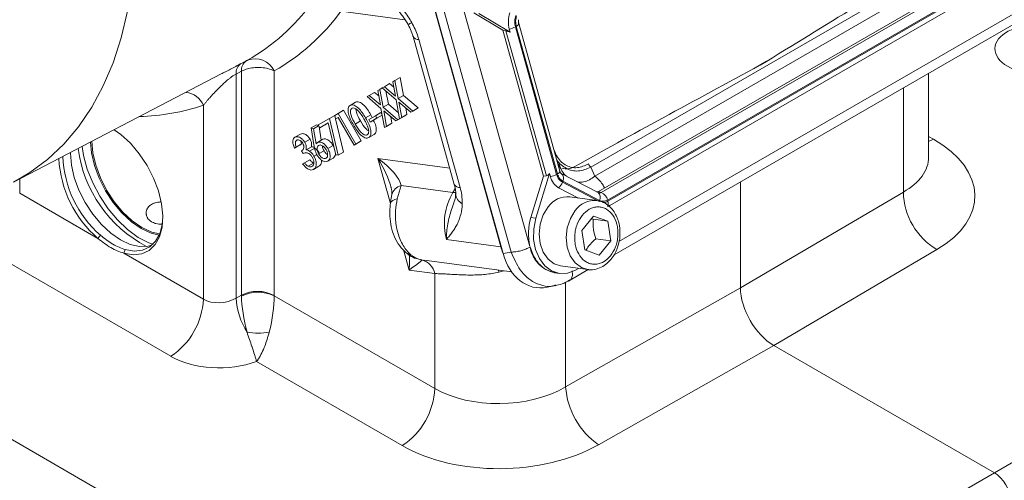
# Model space of a CAD drawing. Header units: inches. Extents: x 0.3 to 33.9, y 0.2 to 21.6.
# Tile 19 of 25: x 29.5 to 32.2, y 16.4 to 17.6. Entities that reach past the tile are written whole.
import ezdxf

# ---------------------------------------------------------------- set-up
doc = ezdxf.new("R2010")
doc.units = ezdxf.units.IN
doc.header["$MEASUREMENT"] = 0

msp = doc.modelspace()

# ---------------------------------------------------------------- linework, layer by layer
at = {"color": 7, "linetype": 'Continuous', "lineweight": 15}
for p, q in [((31.0573, 17.2191), (31.967, 17.7443)), ((31.0684, 17.1955), (32.0008, 17.7338)), ((30.8186, 17.008), (30.6263, 17.6973)), ((31.0783, 17.1547), (32.0461, 17.7134)), ((31.0854, 17.1521), (32.0532, 17.7109)), ((31.1021, 17.1318), (32.0699, 17.6905)), ((30.6336, 17.6754), (30.8248, 16.9896)), ((30.658, 17.6702), (30.8466, 16.9938)), ((30.7081, 17.6818), (30.8959, 17.0085)), ((31.1029, 17.129), (32.0707, 17.6878)), ((31.1078, 17.1175), (32.0634, 17.6692)), ((30.824, 17.5832), (30.7471, 17.6288)), ((30.7603, 17.6271), (30.8435, 17.5777)), ((30.8435, 17.5777), (30.8412, 17.5858)), ((30.8575, 17.5917), (30.9668, 17.1999)), ((30.8597, 17.593), (30.969, 17.2012)), ((30.8665, 17.5989), (30.8654, 17.6075)), ((30.9753, 17.2087), (30.8661, 17.6005)), ((31.1194, 16.9868), (32.1922, 17.6061)), ((30.5857, 17.5664), (30.6953, 17.1735)), ((30.824, 17.5832), (30.9323, 17.195)), ((30.824, 17.5832), (30.8324, 17.5813)), ((30.8324, 17.5813), (30.9397, 17.1966)), ((30.6011, 17.558), (30.7107, 17.1651)), ((30.1289, 17.494), (30.1431, 17.5014)), ((29.5255, 17.1791), (30.0783, 17.4675)), ((30.1303, 17.4738), (30.1162, 17.4664)), ((30.1162, 17.4664), (30.1162, 16.8716)), ((30.1303, 16.8796), (30.1303, 17.4738)), ((30.2172, 17.4748), (30.2172, 16.8787)), ((30.5376, 17.449), (30.5518, 17.4572)), ((30.5518, 17.4572), (30.5606, 17.4096)), ((31.954, 17.246), (31.954, 17.4686)), ((30.4974, 17.4258), (30.5041, 17.4297)), ((30.5041, 17.4297), (30.5096, 17.4329)), ((30.5409, 17.3983), (30.5041, 17.4297)), ((30.5096, 17.4329), (30.5237, 17.441)), ((30.5096, 17.4329), (30.5392, 17.4076)), ((30.5237, 17.441), (30.5348, 17.4315)), ((30.5322, 17.4459), (30.5376, 17.449)), ((30.5392, 17.4076), (30.5322, 17.4459)), ((30.5376, 17.449), (30.5464, 17.4015)), ((30.4639, 17.4065), (30.4694, 17.4096)), ((30.5007, 17.3751), (30.4639, 17.4065)), ((30.4694, 17.4096), (30.4836, 17.4178)), ((30.4694, 17.4096), (30.499, 17.3843)), ((30.4836, 17.4178), (30.4946, 17.4083)), ((30.492, 17.4227), (30.4974, 17.4258)), ((30.499, 17.3843), (30.492, 17.4227)), ((30.4974, 17.4258), (30.5062, 17.3783)), ((30.5139, 17.4213), (30.5204, 17.3864)), ((30.5464, 17.4015), (30.5606, 17.4096)), ((30.5606, 17.4096), (30.5997, 17.3763)), ((30.0294, 16.8686), (30.0294, 17.3836)), ((30.4189, 17.3832), (30.4331, 17.3914)), ((30.5062, 17.3783), (30.5204, 17.3864)), ((30.5062, 17.3783), (30.5454, 17.3449)), ((30.5204, 17.3864), (30.5472, 17.3636)), ((30.5501, 17.3477), (30.5409, 17.3983)), ((30.5464, 17.4015), (30.5856, 17.3681)), ((30.5801, 17.365), (30.5482, 17.3921)), ((30.5482, 17.3921), (30.5556, 17.3508)), ((30.5666, 17.3764), (30.5697, 17.359)), ((30.5856, 17.3681), (30.5997, 17.3763)), ((30.5997, 17.3763), (30.5942, 17.3731)), ((30.3637, 17.3486), (30.3778, 17.3567)), ((30.3778, 17.3567), (30.387, 17.3621)), ((30.3796, 17.3471), (30.3778, 17.3567)), ((30.387, 17.3514), (30.3796, 17.3471)), ((30.3796, 17.3471), (30.387, 17.3514)), ((30.387, 17.3621), (30.4012, 17.3702)), ((30.387, 17.3621), (30.4341, 17.2806)), ((30.4294, 17.2779), (30.387, 17.3514)), ((30.4012, 17.3702), (30.4482, 17.2888)), ((30.4599, 17.3498), (30.4741, 17.358)), ((30.4682, 17.3457), (30.4858, 17.3558)), ((30.4741, 17.358), (30.4772, 17.3509)), ((30.4858, 17.3558), (30.5, 17.364)), ((30.4858, 17.3558), (30.4897, 17.3491)), ((30.5039, 17.3573), (30.4863, 17.3471)), ((30.4897, 17.3491), (30.5039, 17.3573)), ((30.5, 17.364), (30.5039, 17.3573)), ((30.5099, 17.3244), (30.5007, 17.3751)), ((30.5399, 17.3418), (30.508, 17.3688)), ((30.508, 17.3688), (30.5154, 17.3276)), ((30.5264, 17.3532), (30.5295, 17.3358)), ((30.5399, 17.3418), (30.554, 17.3499)), ((30.5454, 17.3449), (30.5595, 17.3531)), ((30.5501, 17.3477), (30.5643, 17.3558)), ((30.5556, 17.3508), (30.5501, 17.3477)), ((30.5595, 17.3531), (30.554, 17.3499)), ((30.5556, 17.3508), (30.5697, 17.359)), ((30.5595, 17.3531), (30.5595, 17.3531)), ((30.5697, 17.359), (30.5643, 17.3558)), ((30.5801, 17.365), (30.5942, 17.3731)), ((30.5856, 17.3681), (30.5801, 17.365)), ((30.3154, 17.3235), (30.3296, 17.3316)), ((30.3154, 17.3235), (30.3218, 17.3213)), ((30.3225, 17.2783), (30.3154, 17.3235)), ((30.3218, 17.3213), (30.3352, 17.329)), ((30.3296, 17.3316), (30.3347, 17.3299)), ((30.3338, 17.3314), (30.3637, 17.3486)), ((30.3383, 17.3237), (30.3338, 17.3314)), ((30.3364, 17.327), (30.3422, 17.2906)), ((30.3608, 17.3367), (30.3383, 17.3237)), ((30.3383, 17.3237), (30.3524, 17.3318)), ((30.3608, 17.3367), (30.3524, 17.3318)), ((30.3809, 17.2518), (30.3608, 17.3367)), ((30.3637, 17.3486), (30.3867, 17.2506)), ((30.38, 17.3474), (30.4009, 17.2587)), ((30.4324, 17.3337), (30.4465, 17.3419)), ((30.4721, 17.339), (30.4682, 17.3457)), ((30.4897, 17.3491), (30.4721, 17.339)), ((30.4721, 17.339), (30.4863, 17.3471)), ((30.5099, 17.3244), (30.5241, 17.3326)), ((30.5154, 17.3276), (30.5099, 17.3244)), ((30.5154, 17.3276), (30.5295, 17.3358)), ((30.5295, 17.3358), (30.5241, 17.3326)), ((30.5454, 17.3449), (30.5399, 17.3418)), ((30.2725, 17.2987), (30.2867, 17.3068)), ((30.3218, 17.3213), (30.3284, 17.2807)), ((30.4683, 17.2977), (30.4824, 17.3058)), ((30.2708, 17.2698), (30.285, 17.278)), ((30.2756, 17.2726), (30.2708, 17.2698)), ((30.2756, 17.2726), (30.2898, 17.2807)), ((30.2898, 17.2807), (30.285, 17.278)), ((30.2881, 17.2886), (30.2898, 17.2807)), ((30.2982, 17.2854), (30.3124, 17.2936)), ((30.3018, 17.2653), (30.3159, 17.2735)), ((30.3323, 17.2849), (30.3465, 17.2931)), ((30.3597, 17.2684), (30.3739, 17.2766)), ((30.3739, 17.2766), (30.3765, 17.2704)), ((30.4294, 17.2779), (30.4435, 17.2861)), ((30.4341, 17.2806), (30.4294, 17.2779)), ((30.4341, 17.2806), (30.4482, 17.2888)), ((30.4482, 17.2888), (30.4435, 17.2861)), ((30.2945, 17.2553), (30.2902, 17.2627)), ((30.3114, 17.2615), (30.3255, 17.2697)), ((30.3228, 17.2488), (30.3302, 17.2531)), ((30.3353, 17.2543), (30.3495, 17.2624)), ((30.3867, 17.2506), (30.3809, 17.2518)), ((30.3867, 17.2506), (30.4009, 17.2587)), ((30.2928, 17.2282), (30.2974, 17.2308)), ((30.2974, 17.2308), (30.3115, 17.239)), ((30.3075, 17.2214), (30.3216, 17.2295)), ((30.322, 17.2132), (30.3362, 17.2214)), ((30.3595, 17.2348), (30.3736, 17.243)), ((30.9774, 17.2174), (30.9719, 17.2209)), ((30.9725, 17.2283), (30.979, 17.2139)), ((31.0573, 17.2191), (31.0684, 17.1955)), ((30.9323, 17.195), (30.8986, 17.0855)), ((30.9482, 17.2021), (30.9118, 17.0837)), ((30.9323, 17.195), (30.9397, 17.1966)), ((30.9482, 17.2021), (30.9505, 17.194)), ((31.0767, 17.1515), (30.9791, 17.2023)), ((30.5542, 17.1704), (30.5436, 17.1348)), ((30.6918, 17.152), (30.5542, 17.1704)), ((30.9823, 17.179), (31.0799, 17.1281)), ((30.9832, 17.1819), (31.0809, 17.131)), ((31.4544, 16.8988), (31.4544, 17.1802)), ((29.542, 17.1499), (29.7497, 17.03)), ((30.9722, 17.1647), (31.025, 17.1371)), ((31.0783, 17.1547), (31.0854, 17.1521)), ((31.4544, 16.8988), (31.8869, 17.153)), ((31.074, 17.1306), (31.002, 17.1402)), ((31.1083, 17.1187), (31.102, 17.1151)), ((31.1067, 17.1146), (31.1083, 17.1187)), ((31.0339, 17.0512), (31.0647, 17.0894)), ((31.0647, 17.0894), (31.103, 17.0756)), ((30.9118, 17.0837), (30.8986, 17.0855)), ((31.059, 17.0824), (31.0634, 17.081)), ((31.103, 17.0756), (31.0634, 17.081)), ((31.103, 17.0756), (31.1105, 17.0237)), ((29.7564, 17.0382), (29.7497, 17.03)), ((31.0415, 16.9993), (31.0339, 17.0512)), ((30.6745, 17.0273), (30.8186, 17.008)), ((31.1105, 17.0237), (31.0709, 17.029)), ((31.1105, 17.0237), (31.0798, 16.9856)), ((29.9433, 16.7169), (29.4559, 16.9982)), ((29.818, 16.9906), (29.822, 17.0003)), ((29.818, 16.9906), (30.0294, 16.8686)), ((30.8248, 16.9896), (30.8466, 16.9938)), ((31.0798, 16.9856), (31.0415, 16.9993)), ((31.976, 17.0004), (31.5428, 16.7458)), ((30.6093, 16.9728), (30.6095, 16.9728)), ((30.6229, 16.971), (30.6127, 16.9724)), ((30.6152, 16.972), (30.8477, 16.9409)), ((30.6434, 16.9366), (30.5751, 16.9458)), ((30.6434, 16.6314), (30.6434, 16.9366)), ((30.9616, 16.9388), (30.9748, 16.937)), ((30.9774, 16.9569), (31.0494, 16.9472)), ((30.9982, 16.9169), (31.0509, 16.9473)), ((30.9602, 16.9053), (30.9642, 16.9066)), ((30.1162, 16.8716), (30.1303, 16.8796)), ((30.9416, 16.9001), (30.9647, 16.9046)), ((30.9907, 16.6356), (31.4544, 16.8988)), ((30.2172, 16.8774), (30.6434, 16.6314)), ((31.5428, 16.7458), (31.0782, 16.4822)), ((31.5428, 16.7458), (32.1285, 16.4077)), ((30.5573, 16.4797), (30.1705, 16.703)), ((32.1285, 16.4077), (32.663, 16.7162)), ((31.5653, 16.0825), (32.1285, 16.4077))]:
    msp.add_line(p, q, dxfattribs=at)
at = {"color": 8, "linetype": 'Continuous', "lineweight": 15}
for p, q in [((30.5643, 17.6107), (30.3944, 17.6335)), ((31.1323, 17.0217), (32.178, 17.6253)), ((31.4892, 17.4804), (31.524, 17.5006)), ((31.8869, 17.153), (31.8869, 17.4299)), ((31.954, 17.3008), (31.9669, 17.2934)), ((31.9669, 17.2934), (31.954, 17.2875)), ((30.5258, 17.1225), (30.4924, 17.2422)), ((30.4924, 17.2422), (30.6833, 17.2166)), ((29.542, 17.1877), (29.542, 17.1499)), ((28.646, 17.0009), (30.2536, 16.0729)), ((30.5751, 16.9458), (30.5601, 16.9997)), ((30.8186, 17.008), (30.8197, 17.0079)), ((30.6095, 16.9728), (30.6067, 16.9733)), ((30.8122, 16.9456), (30.8138, 16.9406)), ((30.9907, 16.9137), (30.9907, 16.6356))]:
    msp.add_line(p, q, dxfattribs=at)
at = {"color": 8, "linetype": 'Continuous', "lineweight": 15, "flags": 128}
for points in [[(29.8502, 17.866), (29.8477, 17.785), (29.8404, 17.7072), (29.8283, 17.633), (29.8114, 17.5627), (29.7898, 17.4966), (29.7636, 17.4351), (29.733, 17.3784), (29.698, 17.3267), (29.6589, 17.2804), (29.6157, 17.2396), (29.5688, 17.2046), (29.5254, 17.1791)], [(30.866, 17.6005), (30.8661, 17.6002), (30.866, 17.5989), (30.8653, 17.5975), (30.8639, 17.596), (30.8621, 17.5945), (30.8597, 17.593)], [(30.969, 17.2012), (30.9713, 17.2027), (30.9732, 17.2042), (30.9745, 17.2057), (30.9753, 17.2071), (30.9754, 17.2084), (30.9753, 17.2087)], [(30.6918, 17.152), (30.6955, 17.1589), (30.6979, 17.1647)], [(30.6991, 17.1516), (30.6969, 17.1516), (30.6918, 17.152)], [(30.5436, 17.1348), (30.5373, 17.133), (30.5322, 17.1308), (30.5285, 17.1283), (30.5263, 17.1254), (30.5257, 17.1231)], [(31.0494, 16.9472), (31.0326, 16.9525), (31.016, 16.965), (31.0031, 16.9834), (30.9949, 17.0064), (30.9922, 17.032), (30.9951, 17.0582), (31.0033, 17.0828), (31.0163, 17.1038)]]:
    msp.add_lwpolyline(points, dxfattribs=at)
at = {"color": 7, "linetype": 'Continuous', "lineweight": 15, "flags": 128}
for points in [[(29.7929, 17.3186), (29.8103, 17.306), (29.8358, 17.2825), (29.8594, 17.2547), (29.8801, 17.2235), (29.8973, 17.1902), (29.9103, 17.1559), (29.9186, 17.122), (29.9219, 17.0896), (29.9201, 17.0601), (29.9132, 17.0344), (29.9016, 17.0135), (29.8856, 16.9982), (29.8658, 16.9891), (29.843, 16.9866), (29.818, 16.9906)], [(29.7074, 17.274), (29.7113, 17.25), (29.7213, 17.2136), (29.7358, 17.1772), (29.7544, 17.1419), (29.7765, 17.1088), (29.8014, 17.079), (29.8283, 17.0533), (29.8563, 17.0328), (29.8845, 17.0179), (29.8964, 17.0135)], [(29.912, 17.0387), (29.8908, 17.0439), (29.8646, 17.0561), (29.8384, 17.0742), (29.8131, 17.0976), (29.7899, 17.1254), (29.7695, 17.1564), (29.7528, 17.1896), (29.7404, 17.2236), (29.7327, 17.2572), (29.7302, 17.2859)], [(29.7336, 17.2876), (29.7361, 17.2576), (29.7437, 17.2245), (29.756, 17.1909), (29.7725, 17.1581), (29.7926, 17.1275), (29.8155, 17.1001), (29.8404, 17.077), (29.8663, 17.0591), (29.8922, 17.047), (29.9133, 17.0419)], [(29.8926, 17.012), (29.8832, 17.0095), (29.8602, 17.0085), (29.8353, 17.0142), (29.8094, 17.0262), (29.7835, 17.0441), (29.7586, 17.0672), (29.7357, 17.0946), (29.7156, 17.1253), (29.699, 17.1581), (29.6868, 17.1916), (29.6792, 17.2248), (29.6767, 17.2561), (29.6767, 17.258)], [(29.822, 17.0003), (29.8461, 16.9965), (29.868, 16.9989), (29.887, 17.0077), (29.9024, 17.0224), (29.9136, 17.0424), (29.9202, 17.0671), (29.9219, 17.0882)], [(30.9774, 16.9569), (30.9606, 16.9621), (30.944, 16.9746), (30.9311, 16.9931), (30.923, 17.0161), (30.9202, 17.0417), (30.9231, 17.0678), (30.9314, 17.0924), (30.9444, 17.1135)], [(30.9118, 17.0837), (30.9061, 17.0558), (30.9057, 17.0274), (30.9108, 17.0004), (30.921, 16.9765), (30.9355, 16.9572), (30.9536, 16.9438), (30.974, 16.9371), (30.9954, 16.9377), (31.0165, 16.9453), (31.0248, 16.9505)]]:
    msp.add_lwpolyline(points, dxfattribs=at)
at = {"color": 7, "linetype": 'Continuous', "lineweight": 15}
for centre, radius, start, end in [((29.8871, 17.9644), 0.5291, 299.3584, 324.3329), ((29.9474, 17.9543), 0.5501, 299.3584, 324.3329), ((30.9117, 17.6047), 0.073, 160.8497, 194.9532), ((30.8305, 17.641), 0.0562, 281.0014, 298.7553), ((30.1668, 17.4516), 0.0555, 24.7079, 111.4132), ((30.1465, 17.4691), 0.0305, 125.1918, 185.2144), ((30.1607, 17.4765), 0.0305, 125.2084, 185.2119), ((29.9498, 17.2591), 0.2936, 182.2757, 228.7806), ((29.9478, 17.2585), 0.3025, 183.1606, 229.0824), ((30.9397, 17.2492), 0.0562, 281.0014, 298.7553), ((30.9954, 17.2045), 0.0461, 193.1609, 239.7478), ((30.9534, 17.1887), 0.0305, 308.0424, 341.4824), ((30.8307, 17.0693), 0.1617, 149.2372, 195.0215), ((30.996, 17.0777), 0.0628, 84.5107, 145.3021), ((31.0737, 17.1622), 0.00882, 264.9581, 301.0401), ((31.0723, 17.1244), 0.0307, 14.0116, 64.7901), ((32.0695, 17.1574), 0.1827, 181.3652, 239.2034), ((31.0865, 17.1231), 0.0175, 332.8192, 20.0046), ((31.0388, 17.042), 0.1468, 162.7663, 193.2027), ((30.9786, 17.0204), 0.0834, 189.3074, 258.2412), ((30.5972, 16.9273), 0.0471, 11.4885, 74.9024), ((30.1729, 16.7929), 0.0965, 62.6993, 116.146), ((30.1742, 16.7886), 0.0987, 64.1934, 116.343), ((29.8367, 16.8776), 0.1928, 303.5404, 357.3258), ((30.3088, 16.8832), 0.193, 183.4468, 212.038), ((30.1739, 16.9497), 0.1713, 260.3596, 280.1768), ((30.4508, 16.6404), 0.1928, 303.5404, 357.3258), ((31.1934, 16.6496), 0.2032, 183.9369, 235.477)]:
    msp.add_arc(centre, radius, start, end, dxfattribs=at)
at = {"color": 8, "linetype": 'Continuous', "lineweight": 15}
for centre, radius, start, end in [((30.5235, 17.7028), 0.1159, 295.0767, 300.5248), ((30.6002, 17.5746), 0.0167, 209.7269, 273.1038), ((29.9764, 17.3606), 0.0577, 23.4497, 83.0483), ((29.8407, 17.9496), 0.5966, 271.7979, 288.434), ((30.0401, 17.3148), 0.3463, 187.6809, 242.1401), ((30.9688, 17.1896), 0.0164, 331.8204, 51.1437), ((30.5618, 17.1378), 0.0335, 103.1544, 165.2155), ((30.7098, 17.1818), 0.0167, 209.7269, 273.1038), ((30.731, 17.1506), 0.0321, 183.4857, 243.1754), ((31.0664, 17.1387), 0.0164, 331.8204, 51.1437), ((31.0804, 17.1603), 0.00957, 247.7937, 301.5894), ((31.068, 17.068), 0.0629, 85.333, 145.257), ((30.5949, 17.0205), 0.0395, 232.6591, 257.2935)]:
    msp.add_arc(centre, radius, start, end, dxfattribs=at)
at = {"color": 7, "linetype": 'Continuous', "lineweight": 15}
for centre, major_axis, ratio, start_param, end_param in [((31.3214, 17.3095), (1.2002, 0.7569), 0.03824, 0.953773, 1.391397), ((30.8504, 17.5695), (0.0248, -0.0116), 0.17542, 1.934197, 2.457887), ((31.7279, 17.5442), (1.2307, 0.6478), 0.039805, 1.730171, 2.167794), ((31.7017, 17.1483), (0.375, -0.0083), 0.561981, 5.545114, 7.081004), ((30.4482, 17.2167), (0.1038, -0.0608), 0.376986, 0.304395, 1.359274), ((30.9462, 17.2258), (0.0103, 0.0291), 0.445492, 3.409321, 3.933011), ((30.9363, 17.059), (0.0252, 0.1595), 0.72645, 2.132206, 3.39954), ((30.5309, 16.9203), (0.0786, 0.0525), 0.041621, 5.281522, 6.28718), ((30.2172, 16.8277), (-0.0621, 0.1085), 0.559754, 0.787988, 0.813255), ((31.5429, 16.8479), (-0.0625, 0.1082), 0.577909, 0.785669, 2.355552), ((30.0735, 16.8981), (0.0624, 0.0046), 0.620565, 3.881151, 5.417041), ((30.1714, 16.8018), (-0.0286, 0.1271), 0.233231, 0.886073, 1.683986), ((30.1714, 16.8018), (0.0285, 0.1273), 0.280861, 4.612155, 5.410069), ((30.2614, 16.8533), (-0.0313, 0.0541), 0.577909, 0.785669, 0.810936), ((30.0759, 16.7974), (0.1875, 0.0044), 0.592198, 3.913199, 5.227871), ((30.8202, 16.7415), (0.2499, 0.0089), 0.599485, 3.905762, 5.441651), ((30.8225, 16.6408), (0.375, 0.0087), 0.592198, 3.913199, 5.449089), ((32.1285, 16.3587), (-0.03, 0.052), 0.577777, 3.927415, 5.497526)]:
    msp.add_ellipse(centre, major_axis=major_axis, ratio=ratio, start_param=start_param, end_param=end_param, dxfattribs=at)
msp.add_ellipse((32.2471, 17.5318), major_axis=(0.1172, -0.0026), ratio=0.561981, dxfattribs=at)
at = {"color": 8, "linetype": 'Continuous', "lineweight": 15}
for centre, major_axis, ratio, start_param, end_param in [((31.704, 17.2517), (0.25, -0.0082), 0.554197, 5.550838, 6.301329), ((30.4482, 17.2167), (-0.0729, 0.1165), 0.371181, 4.040484, 4.699207), ((30.5309, 16.9203), (0.0234, 0.1085), 0.358437, 5.026085, 5.492061), ((30.9085, 17.0589), (0.0183, 0.1237), 0.756334, 2.103333, 2.250568), ((30.8202, 17.0105), (0.2494, 0.0671), 0.256034, 4.618112, 4.667974)]:
    msp.add_ellipse(centre, major_axis=major_axis, ratio=ratio, start_param=start_param, end_param=end_param, dxfattribs=at)
at = {"color": 7, "linetype": 'Continuous', "lineweight": 15}
for points, knots in [([(30.4823, 17.7166), (30.4824, 17.7165), (30.487, 17.7124), (30.4961, 17.7043), (30.514, 17.6879), (30.5356, 17.6666), (30.5597, 17.6382), (30.5747, 17.6162), (30.5816, 17.6041), (30.5823, 17.6029)], [0, 0, 0, 0, 0.001933, 0.126805, 0.251622, 0.499636, 0.737052, 0.973799, 1, 1, 1, 1]), ([(30.5236, 17.66), (30.529, 17.6545), (30.5409, 17.6426), (30.5569, 17.6222), (30.5681, 17.6065), (30.5722, 17.5984), (30.5725, 17.5978)], [0, 0, 0, 0, 0.303041, 0.665685, 0.974649, 1, 1, 1, 1]), ([(30.8661, 17.6005), (30.866, 17.6009), (30.8656, 17.6022), (30.8651, 17.6056), (30.8653, 17.6088), (30.8655, 17.6108)], [0, 0, 0, 0, 0.143865, 0.455739, 1, 1, 1, 1]), ([(30.5724, 17.5976), (30.5732, 17.5963), (30.5776, 17.5894), (30.5823, 17.5782), (30.5846, 17.5695), (30.5854, 17.5665)], [0, 0, 0, 0, 0.13096, 0.698223, 1, 1, 1, 1]), ([(30.5823, 17.6029), (30.5831, 17.6015), (30.5903, 17.5887), (30.5967, 17.5732), (30.6006, 17.5596), (30.6011, 17.558)], [0, 0, 0, 0, 0.096771, 0.892035, 1, 1, 1, 1]), ([(30.2172, 17.4748), (30.2117, 17.4772), (30.2043, 17.4804), (30.1886, 17.4835), (30.1726, 17.4846), (30.1541, 17.4824), (30.1402, 17.4785), (30.1332, 17.4751), (30.1303, 17.4738)], [0, 0, 0, 0, 0.219589, 0.30026, 0.526683, 0.716332, 0.883009, 1, 1, 1, 1]), ([(30.1431, 17.5014), (30.1432, 17.5015), (30.1435, 17.5016), (30.1441, 17.5019), (30.1448, 17.5023), (30.1457, 17.5028), (30.1462, 17.5031), (30.1465, 17.5032)], [0, 0, 0, 0, 0.100164, 0.247152, 0.426835, 0.662426, 1, 1, 1, 1]), ([(30.1162, 17.4664), (30.1151, 17.4658), (30.1128, 17.4646), (30.1095, 17.4626), (30.1065, 17.4606), (30.1038, 17.4586), (30.101, 17.4566), (30.0981, 17.4543), (30.0946, 17.4515), (30.0905, 17.448), (30.0861, 17.4441), (30.0818, 17.4402), (30.0777, 17.4363), (30.0738, 17.4325), (30.0689, 17.4275), (30.0629, 17.4214), (30.0562, 17.4143), (30.05, 17.4075), (30.0442, 17.401), (30.0389, 17.395), (30.0339, 17.3891), (30.0309, 17.3854), (30.0294, 17.3836)], [0, 0, 0, 0, 0.030722, 0.062178, 0.08529, 0.108632, 0.132588, 0.156713, 0.184857, 0.226118, 0.267741, 0.31021, 0.352873, 0.393366, 0.433956, 0.515682, 0.598976, 0.682648, 0.761406, 0.840399, 0.920086, 1, 1, 1, 1]), ([(30.0783, 17.4675), (30.0787, 17.4676), (30.081, 17.4688), (30.0833, 17.4701), (30.0853, 17.4711)], [0, 0, 0, 0, 0.142657, 1, 1, 1, 1]), ([(30.4278, 17.3313), (30.4224, 17.3411), (30.4142, 17.3559), (30.4126, 17.3731), (30.4151, 17.3803), (30.4177, 17.3822), (30.4189, 17.3832)], [0, 0, 0, 0, 0.499699, 0.748851, 0.874411, 1, 1, 1, 1]), ([(30.4189, 17.3832), (30.4204, 17.3838), (30.4234, 17.385), (30.4309, 17.3837), (30.4451, 17.3739), (30.454, 17.3595), (30.4599, 17.3498)], [0, 0, 0, 0, 0.125636, 0.251268, 0.500641, 1, 1, 1, 1]), ([(30.4236, 17.3755), (30.4226, 17.3747), (30.4207, 17.373), (30.4191, 17.3669), (30.4214, 17.3529), (30.428, 17.3414), (30.4324, 17.3337)], [0, 0, 0, 0, 0.125281, 0.250724, 0.49957, 1, 1, 1, 1]), ([(30.4556, 17.3471), (30.451, 17.3546), (30.4442, 17.3659), (30.4333, 17.375), (30.4272, 17.3768), (30.4248, 17.376), (30.4236, 17.3755)], [0, 0, 0, 0, 0.500267, 0.749282, 0.874749, 1, 1, 1, 1]), ([(30.4331, 17.3914), (30.4346, 17.392), (30.4375, 17.3932), (30.445, 17.3919), (30.4593, 17.3821), (30.4681, 17.3676), (30.4741, 17.358)], [0, 0, 0, 0, 0.125636, 0.251268, 0.500641, 1, 1, 1, 1]), ([(30.4343, 17.3732), (30.4345, 17.3705), (30.4354, 17.3603), (30.4418, 17.3497), (30.4465, 17.3419)], [0, 0, 0, 0, 0.261305, 1, 1, 1, 1]), ([(30.4599, 17.3498), (30.4653, 17.3399), (30.4734, 17.325), (30.4747, 17.3078), (30.4721, 17.3007), (30.4696, 17.2987), (30.4683, 17.2977)], [0, 0, 0, 0, 0.499357, 0.748729, 0.874368, 1, 1, 1, 1]), ([(30.4683, 17.2977), (30.4668, 17.2971), (30.4639, 17.2959), (30.4564, 17.2972), (30.4464, 17.3044), (30.4362, 17.3172), (30.4306, 17.3266), (30.4278, 17.3313)], [0, 0, 0, 0, 0.125198, 0.250356, 0.49878, 0.748956, 1, 1, 1, 1]), ([(30.4324, 17.3337), (30.4368, 17.326), (30.4435, 17.3146), (30.4545, 17.3056), (30.4606, 17.3039), (30.463, 17.3047), (30.4642, 17.3051)], [0, 0, 0, 0, 0.500415, 0.74925, 0.874697, 1, 1, 1, 1]), ([(30.4465, 17.3419), (30.451, 17.3339), (30.4571, 17.3229), (30.4656, 17.317), (30.4679, 17.3153)], [0, 0, 0, 0, 0.726819, 1, 1, 1, 1]), ([(30.4659, 17.3252), (30.4643, 17.3294), (30.4614, 17.3368), (30.4574, 17.344), (30.4556, 17.3471)], [0, 0, 0, 0, 0.55962, 1, 1, 1, 1]), ([(30.4642, 17.3051), (30.4653, 17.3062), (30.4676, 17.3083), (30.4687, 17.3154), (30.467, 17.3215), (30.4659, 17.3252)], [0, 0, 0, 0, 0.280056, 0.56055, 1, 1, 1, 1]), ([(30.4803, 17.3437), (30.483, 17.3385), (30.4883, 17.3284), (30.4888, 17.316), (30.4863, 17.3088), (30.4837, 17.3068), (30.4824, 17.3058)], [0, 0, 0, 0, 0.341126, 0.669313, 0.834661, 1, 1, 1, 1]), ([(30.2708, 17.2698), (30.2696, 17.2732), (30.267, 17.28), (30.2665, 17.289), (30.2685, 17.2955), (30.2712, 17.2976), (30.2725, 17.2987)], [0, 0, 0, 0, 0.28035, 0.559759, 0.779807, 1, 1, 1, 1]), ([(30.2725, 17.2987), (30.2746, 17.2994), (30.2788, 17.3009), (30.2863, 17.2982), (30.2932, 17.2928), (30.2965, 17.2879), (30.2982, 17.2854)], [0, 0, 0, 0, 0.27999, 0.559792, 0.780057, 1, 1, 1, 1]), ([(30.2867, 17.3068), (30.2888, 17.3076), (30.2929, 17.309), (30.3005, 17.3064), (30.3074, 17.301), (30.3107, 17.2961), (30.3124, 17.2936)], [0, 0, 0, 0, 0.27999, 0.559792, 0.780057, 1, 1, 1, 1]), ([(30.2771, 17.2908), (30.276, 17.2899), (30.2739, 17.2881), (30.273, 17.2815), (30.2747, 17.276), (30.2756, 17.2726)], [0, 0, 0, 0, 0.280102, 0.559646, 1, 1, 1, 1]), ([(30.2933, 17.2827), (30.2919, 17.2846), (30.2892, 17.2885), (30.2842, 17.2913), (30.2801, 17.2921), (30.2781, 17.2912), (30.2771, 17.2908)], [0, 0, 0, 0, 0.278715, 0.558557, 0.779117, 1, 1, 1, 1]), ([(30.2902, 17.2627), (30.2915, 17.2637), (30.2941, 17.2657), (30.2961, 17.2705), (30.2961, 17.2767), (30.2942, 17.2807), (30.2933, 17.2827)], [0, 0, 0, 0, 0.280954, 0.561444, 0.780861, 1, 1, 1, 1]), ([(30.2982, 17.2854), (30.2992, 17.2835), (30.3013, 17.2795), (30.3029, 17.2721), (30.3022, 17.2679), (30.3018, 17.2653)], [0, 0, 0, 0, 0.2803484, 0.5604513, 1, 1, 1, 1]), ([(30.3124, 17.2936), (30.3134, 17.2916), (30.3154, 17.2877), (30.3171, 17.2803), (30.3164, 17.276), (30.3159, 17.2735)], [0, 0, 0, 0, 0.2803484, 0.5604513, 1, 1, 1, 1]), ([(30.3159, 17.2735), (30.3177, 17.2732), (30.3208, 17.2727), (30.3241, 17.2706), (30.3255, 17.2697)], [0, 0, 0, 0, 0.559801, 1, 1, 1, 1]), ([(30.3308, 17.2515), (30.3285, 17.2566), (30.3244, 17.2656), (30.3231, 17.2745), (30.3225, 17.2783)], [0, 0, 0, 0, 0.558198, 1, 1, 1, 1]), ([(30.3284, 17.2807), (30.329, 17.2816), (30.3301, 17.2833), (30.3316, 17.2844), (30.3323, 17.2849)], [0, 0, 0, 0, 0.560021, 1, 1, 1, 1]), ([(30.3353, 17.2771), (30.334, 17.276), (30.3314, 17.2737), (30.3309, 17.2672), (30.3322, 17.2604), (30.3343, 17.2563), (30.3353, 17.2543)], [0, 0, 0, 0, 0.279575, 0.559383, 0.779633, 1, 1, 1, 1]), ([(30.3323, 17.2849), (30.3346, 17.2856), (30.3391, 17.2871), (30.3474, 17.2829), (30.3546, 17.2765), (30.358, 17.2711), (30.3597, 17.2684)], [0, 0, 0, 0, 0.27937, 0.559054, 0.779411, 1, 1, 1, 1]), ([(30.3551, 17.2657), (30.3535, 17.2681), (30.3502, 17.273), (30.3443, 17.277), (30.3391, 17.2786), (30.3366, 17.2776), (30.3353, 17.2771)], [0, 0, 0, 0, 0.279571, 0.559355, 0.779606, 1, 1, 1, 1]), ([(30.3455, 17.2757), (30.3455, 17.2753), (30.3452, 17.2733), (30.3465, 17.2685), (30.3485, 17.2645), (30.3495, 17.2624)], [0, 0, 0, 0, 0.08684, 0.543298, 1, 1, 1, 1]), ([(30.3465, 17.2931), (30.3487, 17.2938), (30.3533, 17.2953), (30.3615, 17.2911), (30.3687, 17.2846), (30.3721, 17.2793), (30.3739, 17.2766)], [0, 0, 0, 0, 0.27937, 0.559054, 0.779411, 1, 1, 1, 1]), ([(30.3186, 17.2455), (30.3172, 17.2475), (30.3146, 17.2515), (30.3094, 17.2556), (30.302, 17.2586), (30.2976, 17.2566), (30.2945, 17.2553)], [0, 0, 0, 0, 0.186649, 0.373504, 0.560266, 1, 1, 1, 1]), ([(30.3018, 17.2653), (30.3035, 17.265), (30.3066, 17.2645), (30.3099, 17.2624), (30.3114, 17.2615)], [0, 0, 0, 0, 0.559801, 1, 1, 1, 1]), ([(30.3114, 17.2615), (30.3138, 17.2596), (30.3181, 17.2563), (30.3214, 17.2511), (30.3228, 17.2488)], [0, 0, 0, 0, 0.559483, 1, 1, 1, 1]), ([(30.3175, 17.2212), (30.319, 17.2223), (30.3219, 17.2246), (30.323, 17.2314), (30.3219, 17.2387), (30.3197, 17.2432), (30.3186, 17.2455)], [0, 0, 0, 0, 0.280306, 0.559661, 0.779905, 1, 1, 1, 1]), ([(30.3228, 17.2488), (30.3248, 17.2446), (30.3287, 17.2363), (30.3295, 17.225), (30.327, 17.2171), (30.3237, 17.2145), (30.322, 17.2132)], [0, 0, 0, 0, 0.279433, 0.558897, 0.77933, 1, 1, 1, 1]), ([(30.3255, 17.2697), (30.3279, 17.2678), (30.3322, 17.2644), (30.3355, 17.2592), (30.3369, 17.257)], [0, 0, 0, 0, 0.559483, 1, 1, 1, 1]), ([(30.3595, 17.2348), (30.3571, 17.2341), (30.3524, 17.2325), (30.3438, 17.2364), (30.3363, 17.2432), (30.3327, 17.2487), (30.3308, 17.2515)], [0, 0, 0, 0, 0.2796958, 0.5590576, 0.7795415, 1, 1, 1, 1]), ([(30.3353, 17.2543), (30.337, 17.2518), (30.3402, 17.247), (30.3461, 17.243), (30.3514, 17.2414), (30.3538, 17.2424), (30.3551, 17.2429)], [0, 0, 0, 0, 0.2795579, 0.5593143, 0.7795718, 1, 1, 1, 1]), ([(30.3495, 17.2624), (30.3511, 17.2599), (30.3539, 17.2556), (30.3575, 17.2534), (30.359, 17.2525)], [0, 0, 0, 0, 0.578905, 1, 1, 1, 1]), ([(30.3551, 17.2429), (30.3564, 17.244), (30.3589, 17.2463), (30.3595, 17.2528), (30.3582, 17.2596), (30.3561, 17.2636), (30.3551, 17.2657)], [0, 0, 0, 0, 0.279558, 0.559314, 0.779572, 1, 1, 1, 1]), ([(30.3597, 17.2684), (30.3616, 17.2645), (30.3655, 17.2568), (30.3662, 17.2462), (30.3641, 17.2386), (30.361, 17.2361), (30.3595, 17.2348)], [0, 0, 0, 0, 0.279631, 0.558972, 0.779504, 1, 1, 1, 1]), ([(30.3794, 17.2579), (30.3796, 17.2566), (30.3802, 17.2523), (30.3781, 17.2468), (30.3751, 17.2443), (30.3736, 17.243)], [0, 0, 0, 0, 0.182329, 0.591197, 1, 1, 1, 1]), ([(31.954, 17.2456), (31.954, 17.2454), (31.9541, 17.2451), (31.9541, 17.2457), (31.9541, 17.2461)], [0, 0, 0, 0, 0.354922, 1, 1, 1, 1]), ([(30.322, 17.2132), (30.3197, 17.2123), (30.3151, 17.2105), (30.3064, 17.2139), (30.2988, 17.2204), (30.2948, 17.2256), (30.2928, 17.2282)], [0, 0, 0, 0, 0.279837, 0.55894, 0.779229, 1, 1, 1, 1]), ([(30.2974, 17.2308), (30.2992, 17.2287), (30.3023, 17.2248), (30.3059, 17.2224), (30.3075, 17.2214)], [0, 0, 0, 0, 0.560712, 1, 1, 1, 1]), ([(30.3075, 17.2214), (30.3096, 17.2206), (30.3134, 17.2193), (30.3163, 17.2206), (30.3175, 17.2212)], [0, 0, 0, 0, 0.558676, 1, 1, 1, 1]), ([(30.3115, 17.239), (30.3133, 17.2368), (30.3165, 17.233), (30.3201, 17.2306), (30.3216, 17.2295)], [0, 0, 0, 0, 0.560712, 1, 1, 1, 1]), ([(30.3426, 17.238), (30.3428, 17.2363), (30.3435, 17.2313), (30.341, 17.2253), (30.3378, 17.2227), (30.3362, 17.2214)], [0, 0, 0, 0, 0.218808, 0.609193, 1, 1, 1, 1]), ([(30.979, 17.2132), (30.9762, 17.2178), (30.9717, 17.2249), (30.9686, 17.2338), (30.9675, 17.237)], [0, 0, 0, 0, 0.647755, 1, 1, 1, 1]), ([(31.0147, 17.2205), (31.0086, 17.2178), (30.9976, 17.2129), (30.9866, 17.2154), (30.9818, 17.2165)], [0, 0, 0, 0, 0.555006, 1, 1, 1, 1]), ([(30.9789, 17.2024), (30.9789, 17.2024), (30.9789, 17.2024), (30.9775, 17.2036), (30.9761, 17.2062), (30.9755, 17.2082), (30.9754, 17.2087)], [0, 0, 0, 0, 0.170383, 0.581933, 0.8748486, 1, 1, 1, 1]), ([(30.6952, 17.1736), (30.6963, 17.1694), (30.6987, 17.1598), (30.6992, 17.1513), (30.6989, 17.1487), (30.6989, 17.1486)], [0, 0, 0, 0, 0.4372056, 0.9801536, 1, 1, 1, 1]), ([(30.5301, 17.1498), (30.5295, 17.1469), (30.528, 17.139), (30.5261, 17.1296), (30.5257, 17.1233), (30.5257, 17.1233)], [0, 0, 0, 0, 0.367122, 0.998096, 1, 1, 1, 1]), ([(30.527, 17.1657), (30.5279, 17.1627), (30.53, 17.1552), (30.5298, 17.149), (30.5295, 17.147), (30.5294, 17.1465)], [0, 0, 0, 0, 0.345739, 0.859387, 1, 1, 1, 1]), ([(30.6987, 17.1489), (30.6986, 17.1467), (30.6986, 17.1388), (30.697, 17.1322), (30.6951, 17.1279), (30.6947, 17.127)], [0, 0, 0, 0, 0.230399, 0.848586, 1, 1, 1, 1]), ([(30.7107, 17.1651), (30.7123, 17.1585), (30.7161, 17.1435), (30.7163, 17.1297), (30.7165, 17.122)], [0, 0, 0, 0, 0.438478, 1, 1, 1, 1]), ([(29.9162, 17.1268), (29.9151, 17.1267), (29.9125, 17.1266), (29.9074, 17.126), (29.9023, 17.1249), (29.8976, 17.1232), (29.8932, 17.1213), (29.8894, 17.1189), (29.8853, 17.1155), (29.8826, 17.1124), (29.8805, 17.1091), (29.8789, 17.1056), (29.8778, 17.1019), (29.8775, 17.0981), (29.8776, 17.0952), (29.878, 17.0923), (29.8788, 17.0895), (29.8799, 17.0867), (29.8814, 17.084), (29.8839, 17.0806), (29.8869, 17.0776), (29.8906, 17.075), (29.8945, 17.0727), (29.8988, 17.0708), (29.9047, 17.0692), (29.9097, 17.0683), (29.9149, 17.0678), (29.918, 17.0677), (29.9197, 17.0678), (29.92, 17.0678)], [0, 0, 0, 0, 0.026388, 0.056772, 0.118626, 0.150185, 0.179658, 0.239644, 0.270234, 0.328261, 0.358004, 0.387953, 0.447286, 0.477686, 0.508296, 0.53872, 0.569355, 0.600665, 0.632212, 0.662374, 0.723781, 0.755111, 0.784359, 0.843867, 0.874196, 0.932495, 0.962371, 0.992452, 1, 1, 1, 1]), ([(30.5259, 17.1231), (30.5253, 17.1182), (30.5237, 17.1049), (30.5242, 17.0813), (30.5288, 17.0538), (30.5389, 17.0274), (30.5529, 17.005), (30.5653, 16.9942), (30.571, 16.9892)], [0, 0, 0, 0, 0.0997883, 0.2688147, 0.4550847, 0.6462007, 0.8374755, 1, 1, 1, 1]), ([(30.5436, 17.1348), (30.5419, 17.1245), (30.5381, 17.1015), (30.5396, 17.0702), (30.5463, 17.0384), (30.5585, 17.0097), (30.5744, 16.9905), (30.5841, 16.9835), (30.5862, 16.982)], [0, 0, 0, 0, 0.171275, 0.384256, 0.500237, 0.720192, 0.938779, 1, 1, 1, 1]), ([(30.7165, 17.122), (30.7162, 17.1177), (30.7157, 17.1091), (30.7132, 17.0955), (30.709, 17.0813), (30.7031, 17.0679), (30.6965, 17.0564), (30.6907, 17.048), (30.6859, 17.0415), (30.681, 17.0352), (30.6771, 17.0305), (30.6746, 17.0274), (30.6745, 17.0273)], [0, 0, 0, 0, 0.102596, 0.206097, 0.352522, 0.500576, 0.624363, 0.748527, 0.810893, 0.873272, 0.998069, 1, 1, 1, 1]), ([(31.1341, 17.0292), (31.1347, 17.0377), (31.1356, 17.0494), (31.1333, 17.0662), (31.13, 17.0797), (31.1236, 17.0945), (31.1146, 17.1079), (31.1027, 17.1193), (31.0887, 17.1277), (31.0781, 17.1295), (31.073, 17.1304)], [0, 0, 0, 0, 0.176798, 0.246276, 0.360795, 0.478204, 0.603371, 0.734209, 0.871535, 1, 1, 1, 1]), ([(31.0347, 17.0912), (31.0407, 17.0973), (31.0499, 17.1066), (31.0647, 17.1125), (31.0765, 17.1142), (31.0882, 17.1127), (31.1022, 17.1067), (31.1168, 17.0929), (31.1261, 17.0724), (31.1296, 17.0534), (31.1299, 17.0377), (31.1278, 17.0221), (31.1222, 17.003), (31.1106, 16.9825), (31.0944, 16.9685), (31.0797, 16.9624), (31.0679, 16.9607), (31.0562, 16.9623), (31.0423, 16.9683), (31.0276, 16.9821), (31.0183, 17.0026), (31.0149, 17.0216), (31.0145, 17.0372), (31.0166, 17.0528), (31.0221, 17.0721), (31.0298, 17.0837), (31.0347, 17.0912)], [0, 0, 0, 0, 0.059864, 0.09209, 0.125, 0.15791, 0.190136, 0.25, 0.309864, 0.34209, 0.375, 0.40791, 0.440136, 0.5, 0.559864, 0.59209, 0.625, 0.65791, 0.690136, 0.75, 0.809864, 0.84209, 0.875, 0.90791, 0.940136, 1, 1, 1, 1]), ([(31.0634, 17.081), (31.0633, 17.0719), (31.0631, 17.0549), (31.0684, 17.0373), (31.0709, 17.029)], [0, 0, 0, 0, 0.5347467, 1, 1, 1, 1]), ([(29.818, 16.9906), (29.8066, 16.9947), (29.7838, 17.0031), (29.7611, 17.021), (29.7497, 17.03)], [0, 0, 0, 0, 0.499477, 1, 1, 1, 1]), ([(31.0709, 17.029), (31.0638, 17.0224), (31.0531, 17.0124), (31.0469, 17.0018), (31.0448, 16.9981)], [0, 0, 0, 0, 0.657356, 1, 1, 1, 1]), ([(31.0495, 16.9476), (31.0505, 16.9473), (31.0578, 16.9455), (31.0718, 16.9478), (31.0893, 16.9547), (31.1043, 16.9662), (31.1156, 16.9797), (31.1236, 16.9935), (31.1303, 17.0093), (31.1326, 17.0216), (31.1341, 17.0292)], [0, 0, 0, 0, 0.0257385, 0.1902359, 0.3413021, 0.4879184, 0.6322691, 0.7376818, 0.8367902, 1, 1, 1, 1]), ([(30.5713, 16.9896), (30.5731, 16.988), (30.5799, 16.9821), (30.5925, 16.9761), (30.6039, 16.9742), (30.6086, 16.9734)], [0, 0, 0, 0, 0.175331, 0.659345, 1, 1, 1, 1]), ([(30.8963, 17.007), (30.9011, 16.9943), (30.9084, 16.975), (30.9253, 16.9563), (30.9405, 16.9458), (30.9545, 16.9402), (30.9634, 16.9399), (30.9664, 16.9398)], [0, 0, 0, 0, 0.345568, 0.529828, 0.717383, 0.904938, 1, 1, 1, 1]), ([(30.5862, 16.982), (30.5867, 16.9817), (30.5944, 16.9766), (30.6021, 16.9747), (30.6093, 16.9728)], [0, 0, 0, 0, 0.061953, 1, 1, 1, 1]), ([(30.8138, 16.9406), (30.8077, 16.9393), (30.7956, 16.9367), (30.7772, 16.9343), (30.7587, 16.933), (30.7399, 16.9326), (30.721, 16.9329), (30.7023, 16.9338), (30.6842, 16.9348), (30.6685, 16.9357), (30.6548, 16.9363), (30.6472, 16.9365), (30.6434, 16.9366)], [0, 0, 0, 0, 0.095516, 0.191631, 0.289412, 0.387736, 0.494769, 0.602543, 0.712756, 0.823908, 0.911723, 1, 1, 1, 1]), ([(30.9626, 16.9045), (30.969, 16.9058), (30.9824, 16.9086), (30.9949, 16.9153), (31.0014, 16.9187)], [0, 0, 0, 0, 0.478539, 1, 1, 1, 1]), ([(30.1452, 16.7808), (30.1497, 16.7679), (30.1545, 16.7541), (30.1609, 16.7348), (30.1643, 16.7242), (30.1674, 16.7138), (30.1689, 16.7088), (30.1696, 16.7062), (30.17, 16.7047), (30.1703, 16.7039), (30.1704, 16.7035), (30.1704, 16.7033), (30.1705, 16.7032), (30.1705, 16.7031), (30.1705, 16.703), (30.1705, 16.703)], [0, 0, 0, 0, 0.426251, 0.457293, 0.712383, 0.842296, 0.912355, 0.951016, 0.972553, 0.984602, 0.991356, 0.995145, 0.996106, 0.996742, 1, 1, 1, 1]), ([(30.2042, 16.7811), (30.2005, 16.7681), (30.1963, 16.7538), (30.1885, 16.7346), (30.1836, 16.7239), (30.1779, 16.714), (30.1747, 16.7089), (30.1729, 16.7062), (30.1719, 16.7048), (30.1713, 16.704), (30.171, 16.7035), (30.1708, 16.7033), (30.1707, 16.7032), (30.1706, 16.7031), (30.1706, 16.703), (30.1705, 16.703)], [0, 0, 0, 0, 0.416891, 0.461413, 0.703997, 0.834066, 0.906642, 0.947465, 0.970451, 0.983387, 0.990662, 0.994753, 0.996173, 0.996798, 1, 1, 1, 1])]:
    msp.add_open_spline(points, degree=3, knots=knots, dxfattribs=at)
for points in [[(30.8575, 17.5917), (30.8566, 17.5968), (30.8547, 17.6069), (30.8573, 17.6171), (30.8586, 17.6222)], [(30.8597, 17.593), (30.8588, 17.5976), (30.857, 17.6069), (30.8595, 17.6164), (30.8607, 17.6212)], [(31.0516, 17.2278), (31.0518, 17.227), (31.0524, 17.2253), (31.0538, 17.2229), (31.0554, 17.2207), (31.0567, 17.2196), (31.0573, 17.2191)], [(30.9823, 17.179), (30.9788, 17.1814), (30.972, 17.1862), (30.9685, 17.1953), (30.9668, 17.1999)], [(30.9832, 17.1819), (30.9801, 17.1841), (30.9738, 17.1885), (30.9706, 17.1969), (30.969, 17.2012)], [(31.1021, 17.1318), (31.0985, 17.1303), (31.0913, 17.1272), (31.0844, 17.1297), (31.0809, 17.131)], [(29.7564, 17.0382), (29.7673, 17.0295), (29.7892, 17.0121), (29.8111, 17.0043), (29.822, 17.0003)], [(30.8466, 16.9938), (30.8505, 16.9939), (30.8582, 16.9942), (30.872, 16.9971), (30.8854, 17.0014), (30.8927, 17.0051), (30.8963, 17.007)]]:
    msp.add_open_spline(points, degree=3, dxfattribs=at)
at = {"color": 8, "linetype": 'Continuous', "lineweight": 15}
for points, knots in [([(30.0853, 17.4711), (30.0861, 17.4716), (30.0893, 17.4732), (30.0972, 17.4774), (30.1065, 17.4822), (30.1155, 17.487), (30.1224, 17.4906), (30.1268, 17.4929), (30.1289, 17.494)], [0, 0, 0, 0, 0.056081, 0.206233, 0.510958, 0.666013, 0.83224, 1, 1, 1, 1]), ([(30.9596, 17.2665), (30.9624, 17.2591), (30.9674, 17.2458), (30.9797, 17.2322), (30.9925, 17.223), (31.0068, 17.218), (31.0269, 17.2168), (31.0417, 17.2234), (31.0516, 17.2278)], [0, 0, 0, 0, 0.1750378, 0.3137369, 0.44998, 0.5861535, 0.7249223, 1, 1, 1, 1]), ([(30.9664, 17.2405), (30.9666, 17.2401), (30.9695, 17.2336), (30.9788, 17.2253), (30.9923, 17.215), (31.008, 17.2096), (31.03, 17.2078), (31.0464, 17.2146), (31.0573, 17.2191)], [0, 0, 0, 0, 0.012602, 0.179681, 0.342631, 0.505586, 0.67266, 1, 1, 1, 1]), ([(30.979, 17.2139), (30.9796, 17.2125), (30.9829, 17.2047), (30.9884, 17.1994), (30.993, 17.1951)], [0, 0, 0, 0, 0.177268, 1, 1, 1, 1]), ([(31.0231, 17.1794), (31.0283, 17.1792), (31.0445, 17.1785), (31.0587, 17.1886), (31.0684, 17.1955)], [0, 0, 0, 0, 0.317039, 1, 1, 1, 1]), ([(31.0684, 17.1955), (31.072, 17.1925), (31.0792, 17.1863), (31.088, 17.1751), (31.0922, 17.1671), (31.094, 17.1637)], [0, 0, 0, 0, 0.367133, 0.734266, 1, 1, 1, 1]), ([(30.6745, 17.0273), (30.6745, 17.0274), (30.6744, 17.0341), (30.6748, 17.0476), (30.6784, 17.0741), (30.6855, 17.1007), (30.6926, 17.1201), (30.6951, 17.1269)], [0, 0, 0, 0, 0.00289, 0.215507, 0.421813, 0.797678, 1, 1, 1, 1]), ([(31.1029, 17.129), (31.099, 17.127), (31.0946, 17.1247), (31.0903, 17.1258), (31.0897, 17.1259)], [0, 0, 0, 0, 0.881896, 1, 1, 1, 1]), ([(30.8466, 16.9938), (30.8536, 16.9769), (30.8643, 16.9509), (30.8876, 16.9262), (30.908, 16.9118), (30.9301, 16.9045), (30.9481, 16.9009), (30.9579, 16.9045), (30.9602, 16.9053)], [0, 0, 0, 0, 0.3008462, 0.4644653, 0.6256719, 0.7868826, 0.9504976, 1, 1, 1, 1]), ([(31.0079, 16.9436), (31.0083, 16.9414), (31.0095, 16.935), (31.0076, 16.9265), (31.0047, 16.9204), (31.0017, 16.9192), (31.0012, 16.9191)], [0, 0, 0, 0, 0.19707, 0.566078, 0.935086, 1, 1, 1, 1])]:
    msp.add_open_spline(points, degree=3, knots=knots, dxfattribs=at)

doc.saveas('drawing.dxf')
